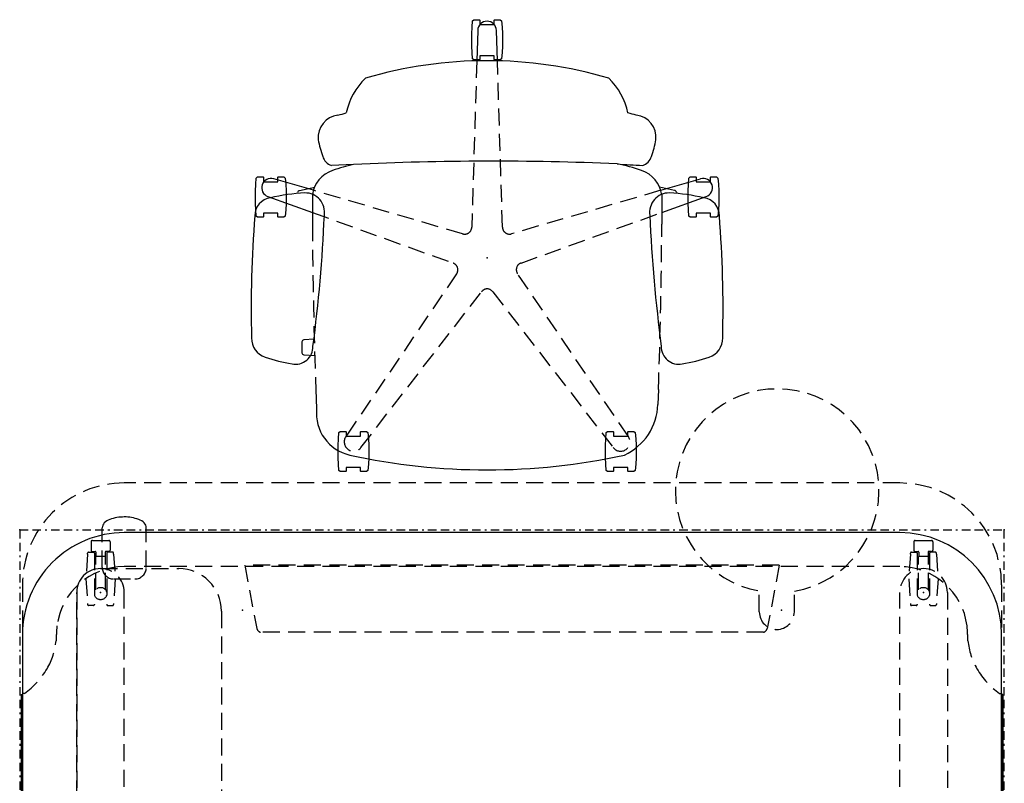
# Model space of a CAD drawing. Header units: inches. Extents: x 3 to 890, y -47 to 78.
# Tile 11 of 98: x 163 to 221, y 33 to 78. Entities that reach past the tile are written whole.
import ezdxf
from ezdxf.enums import TextEntityAlignment as Align

# ---------------------------------------------------------------- set-up
doc = ezdxf.new("R2010")
doc.units = ezdxf.units.IN
doc.header["$MEASUREMENT"] = 0
doc.linetypes.add('BORDER', pattern=[1.75, 0.5, -0.25, 0.5, -0.25, 0, -0.25])
doc.linetypes.add('DASHEDX2', pattern=[1.5, 1, -0.5])
for name, color, linetype in [('A-FURN-P-SEAT', 12, 'Continuous'), ('A-FURN-P-TABLE', 3, 'Continuous'), ('A-FURN-P-TABLE-BORDER', 2, 'Continuous'), ('A-FURN-P-TABLE-EXTENDED-HEIGHT', 3, 'Continuous'), ('A-FURN-P-TABLE-SUPPORT', 202, 'Continuous'), ('A-FURN-P-TEXT_UTEXT', 7, 'Continuous'), ('PSATTR', 7, 'Continuous')]:
    doc.layers.add(name, color=color, linetype=linetype)
doc.styles.add('PMSymText', font='txt.shx', dxfattribs={"width": 0.65})
doc.styles.get("Standard").update_dxf_attribs({"font": 'arial.ttf'})

# ---------------------------------------------------------------- blocks, each defined once
blk = doc.blocks.new('TFPA-2958-LJSTCUNN-2D')
at = {"layer": 'A-FURN-P-TABLE'}
for p, q in [((6.16, -0.16), (22.911, -0.16)), ((22.911, -1.447), (22.911, -0.16)), ((35.089, -1.447), (35.089, -0.16)), ((35.089, -0.16), (51.84, -0.16)), ((23.811, -2.36), (34.189, -2.36)), ((0.16, -6.16), (0.16, -22.84)), ((57.84, -22.84), (57.84, -6.16)), ((6.16, -28.84), (51.84, -28.84))]:
    blk.add_line(p, q, dxfattribs=at)
at = {"layer": 'A-FURN-P-TABLE', "linetype": 'DASHEDX2'}
for p, q in [((0.278, -19.376, 0), (0.16, -19.376, 0)), ((57.722, -19.376, 0), (57.84, -19.376, 0)), ((6.16, -26.84), (51.84, -26.84))]:
    blk.add_line(p, q, dxfattribs=at)
at = {"layer": 'A-FURN-P-TABLE'}
for centre, radius, start, end in [((6.16, -6.16), 6, 90, 180), ((51.84, -6.16), 6, 0, 90), ((23.818, -1.454), 0.907, 179.57049, 269.57049), ((34.182, -1.454), 0.907, 270.42951, 0.42951), ((6.16, -22.84), 6, 180, 270), ((51.84, -22.84), 6, 270, 0)]:
    blk.add_arc(centre, radius, start, end, dxfattribs=at)
at = {"layer": 'A-FURN-P-TABLE', "linetype": 'DASHEDX2'}
for centre, radius, start, end in [((-2.542, -23.322, 0), 4.85, 31.02446, 54.44186), ((60.542, -23.322, 0), 4.85, 125.55814, 148.97554), ((-1.948, -22.874, 0), 4.11, 5.55567, 29.95541), ((59.948, -22.874, 0), 4.11, 150.04459, 174.44433), ((17.832, -22.031), 15.695, 181.62728, 184.81905), ((40.168, -22.031), 15.695, 355.18095, 358.37272), ((6.167, -22.832), 4.008, 187.41588, 269.89911), ((51.833, -22.832), 4.008, 270.10089, 352.58412)]:
    blk.add_arc(centre, radius, start, end, dxfattribs=at)
at = {"layer": 'A-FURN-P-TABLE'}
for p in [(0, 0), (58, 0), (13.128, -24.277), (44.872, -24.277), (4.756, -25.326), (53.244, -25.326), (0, -29), (58, -29)]:
    blk.add_point(p, dxfattribs=at)
at = {"layer": 'A-FURN-P-TABLE-BORDER', "linetype": 'BORDER'}
for p, q in [((58, 0), (0, 0)), ((0, 0), (0, -29)), ((58, -29), (58, 0)), ((58, -29), (0, -29))]:
    blk.add_line(p, q, dxfattribs=at)
at = {"layer": 'A-FURN-P-TABLE-EXTENDED-HEIGHT', "linetype": 'DASHEDX2'}
for p, q in [((0.16, -25.765), (0.16, -22.84)), ((57.84, -25.765), (57.84, -22.84)), ((6.16, -31.765), (51.84, -31.765))]:
    blk.add_line(p, q, dxfattribs=at)
for centre, start, end in [((6.16, -25.765), 180, 270), ((51.84, -25.765), 270, 0)]:
    blk.add_arc(centre, 6, start, end, dxfattribs=at)
at = {"layer": 'A-FURN-P-TABLE-SUPPORT'}
for p, q in [((7.856, 0.987), (50.144, 0.987)), ((50.541, -28.777), (50.541, -29.119))]:
    blk.add_line(p, q, dxfattribs=at)
at = {"layer": 'A-FURN-P-TABLE-SUPPORT', "linetype": 'DASHEDX2'}
for p, q in [((11.19, -0.41), (11.19, -11.98)), ((11.324, -0.41), (11.19, -0.41)), ((11.324, -1.16), (11.324, -0.41)), ((12.112, -0.469), (13.844, -0.469)), ((45.888, -0.469), (44.156, -0.469)), ((46.676, -1.16), (46.676, -0.41)), ((46.676, -0.41), (46.81, -0.41)), ((46.81, -0.41), (46.81, -11.98)), ((11.94, -1.16), (11.324, -1.16)), ((11.994, -5.709), (11.994, -0.587)), ((13.962, -5.709), (13.962, -0.587)), ((44.038, -5.709), (44.038, -0.587)), ((46.006, -5.709), (46.006, -0.587)), ((46.06, -1.16), (46.676, -1.16)), ((4.151, -3.04), (4.249, -1.59)), ((4.249, -1.59), (4.249, -1.525)), ((4.593, -1.465), (4.309, -1.465)), ((4.653, -4.555), (4.653, -1.525)), ((5.381, -4.555), (5.381, -1.525)), ((5.441, -1.465), (5.725, -1.465)), ((5.785, -1.59), (5.785, -1.525)), ((5.883, -3.04), (5.785, -1.59)), ((12.19, -11.23), (12.19, -1.41)), ((45.81, -11.23), (45.81, -1.41)), ((52.117, -3.04), (52.215, -1.59)), ((52.215, -1.59), (52.215, -1.525)), ((52.559, -1.465), (52.275, -1.465)), ((52.619, -4.555), (52.619, -1.525)), ((53.347, -4.555), (53.347, -1.525)), ((53.407, -1.465), (53.691, -1.465)), ((53.751, -1.59), (53.751, -1.525)), ((53.849, -3.04), (53.751, -1.59)), ((4.725, -2.391), (4.725, -4.365)), ((5.308, -2.391), (5.309, -4.365)), ((52.691, -2.391), (52.691, -4.365)), ((53.274, -2.391), (53.275, -4.365)), ((4.249, -4.485), (4.151, -3.04)), ((5.785, -4.485), (5.883, -3.04)), ((52.215, -4.485), (52.117, -3.04)), ((53.751, -4.485), (53.849, -3.04)), ((3.356, -25.326), (3.356, -3.513)), ((54.644, -25.326), (54.644, -3.513)), ((4.249, -4.485), (4.249, -4.555)), ((4.309, -4.615), (4.593, -4.615)), ((4.725, -4.365), (5.309, -4.365)), ((5.725, -4.615), (5.441, -4.615)), ((5.785, -4.485), (5.785, -4.555)), ((8.156, -4.383), (11.19, -4.383)), ((12.19, -4.383), (45.809, -4.383)), ((49.844, -4.383), (46.811, -4.383)), ((52.215, -4.485), (52.215, -4.555)), ((52.275, -4.615), (52.559, -4.615)), ((52.691, -4.365), (53.275, -4.365)), ((53.691, -4.615), (53.407, -4.615)), ((53.751, -4.485), (53.751, -4.555)), ((12.092, -5.91), (12.092, -5.825)), ((12.112, -5.827), (13.844, -5.827)), ((12.191, -6.085), (12.191, -6.026)), ((13.746, -6.028), (12.21, -6.028)), ((12.309, -6.202), (13.648, -6.202)), ((13.766, -6.085), (13.766, -6.026)), ((13.864, -5.91), (13.864, -5.825)), ((44.136, -5.91), (44.136, -5.825)), ((45.888, -5.827), (44.156, -5.827)), ((44.234, -6.085), (44.234, -6.026)), ((44.254, -6.028), (45.79, -6.028)), ((45.691, -6.202), (44.352, -6.202)), ((45.809, -6.085), (45.809, -6.026)), ((45.908, -5.91), (45.908, -5.825)), ((6.156, -6.383), (6.156, -25.326)), ((51.844, -6.383), (51.844, -25.326)), ((11.324, -11.98), (11.324, -11.48)), ((11.324, -11.48), (11.94, -11.48)), ((46.676, -11.48), (46.06, -11.48)), ((46.676, -11.98), (46.676, -11.48)), ((11.19, -11.98), (11.324, -11.98)), ((46.81, -11.98), (46.676, -11.98)), ((3.901, -26.121), (3.999, -24.671)), ((3.999, -24.671), (3.999, -24.606)), ((4.343, -24.546), (4.059, -24.546)), ((4.403, -27.636), (4.403, -24.606)), ((5.131, -27.636), (5.131, -24.606)), ((5.191, -24.546), (5.475, -24.546)), ((5.535, -24.671), (5.535, -24.606)), ((5.633, -26.121), (5.535, -24.671)), ((52.367, -26.121), (52.465, -24.671)), ((52.465, -24.671), (52.465, -24.606)), ((52.809, -24.546), (52.525, -24.546)), ((52.869, -27.636), (52.869, -24.606)), ((53.597, -27.636), (53.597, -24.606)), ((53.657, -24.546), (53.941, -24.546)), ((54.001, -24.671), (54.001, -24.606)), ((54.099, -26.121), (54.001, -24.671)), ((4.475, -25.472), (4.475, -27.446)), ((5.058, -25.472), (5.059, -27.446)), ((52.941, -25.472), (52.941, -27.446)), ((53.524, -25.472), (53.525, -27.446)), ((3.999, -27.566), (3.901, -26.121)), ((5.535, -27.566), (5.633, -26.121)), ((52.47, -26.117), (51.21, -26.117)), ((52.465, -27.566), (52.367, -26.121)), ((54.001, -27.566), (54.099, -26.121)), ((50.541, -26.787), (50.541, -28.777)), ((53.139, -26.787), (53.139, -28.777)), ((3.999, -27.566), (3.999, -27.636)), ((4.059, -27.696), (4.343, -27.696)), ((4.205, -28.305), (4.205, -27.805)), ((4.28, -27.73), (4.461, -27.73)), ((4.475, -27.446), (5.059, -27.446)), ((4.491, -27.7), (4.491, -27.446)), ((5.043, -27.7), (5.043, -27.446)), ((5.255, -27.73), (5.073, -27.73)), ((5.475, -27.696), (5.191, -27.696)), ((5.33, -28.305), (5.33, -27.805)), ((5.535, -27.566), (5.535, -27.636)), ((52.465, -27.566), (52.465, -27.636)), ((52.525, -27.696), (52.809, -27.696)), ((52.671, -28.305), (52.671, -27.805)), ((52.746, -27.73), (52.927, -27.73)), ((52.941, -27.446), (53.525, -27.446)), ((52.957, -27.7), (52.957, -27.446)), ((53.509, -27.7), (53.509, -27.446)), ((53.721, -27.73), (53.539, -27.73)), ((53.941, -27.696), (53.657, -27.696)), ((53.796, -28.305), (53.796, -27.805)), ((54.001, -27.566), (54.001, -27.636)), ((5.255, -28.38), (4.268, -28.38)), ((53.721, -28.38), (52.734, -28.38)), ((53.139, -28.777), (53.139, -29.119))]:
    blk.add_line(p, q, dxfattribs=at)
for centre in [(5.017, -2.174), (52.983, -2.174), (4.767, -25.255), (53.233, -25.255)]:
    blk.add_circle(centre, 0.364, dxfattribs=at)
at = {"layer": 'A-FURN-P-TABLE-SUPPORT'}
for centre, radius, start, end in [((7.853, -3.501), 4.488, 89.96329, 131.88865), ((50.147, -3.501), 4.488, 48.11135, 90.03671), ((50.985, -29.11), 0.444, 181.07976, 223.26437), ((51.22, -28.892), 0.765, 223.11971, 252.20416), ((52.46, -28.892), 0.765, 287.79584, 316.88029), ((52.695, -29.11), 0.444, 316.73563, 358.92024), ((51.851, -27.103), 2.662, 251.05223, 269.81832), ((51.829, -27.102), 2.663, 270.27965, 288.9466)]:
    blk.add_arc(centre, radius, start, end, dxfattribs=at)
at = {"layer": 'A-FURN-P-TABLE-SUPPORT', "linetype": 'DASHEDX2'}
for centre, radius, start, end in [((7.849, -3.512), 4.493, 131.75935, 180.01679), ((12.112, -0.587), 0.118, 89.78647, 179.78486), ((13.845, -0.587), 0.118, 0.21514, 90.21353), ((44.155, -0.587), 0.118, 89.78647, 179.78486), ((45.888, -0.587), 0.118, 0.21514, 90.21353), ((50.151, -3.512), 4.493, 359.98321, 48.24065), ((11.94, -1.41), 0.25, 0, 90), ((46.06, -1.41), 0.25, 90, 180), ((4.344, -1.56), 0.101, 110.17852, 159.81195), ((4.574, -1.544), 0.081, 13.40552, 76.59447), ((5.46, -1.544), 0.081, 103.40553, 166.59448), ((5.69, -1.56), 0.101, 20.18805, 69.82148), ((52.31, -1.56), 0.101, 110.17852, 159.81195), ((52.54, -1.544), 0.081, 13.40552, 76.59447), ((53.426, -1.544), 0.081, 103.40553, 166.59448), ((53.656, -1.56), 0.101, 20.18805, 69.82148), ((4.344, -4.521), 0.101, 200.18805, 249.82148), ((4.574, -4.537), 0.081, 283.40553, 346.59448), ((5.46, -4.537), 0.081, 193.40552, 256.59447), ((5.69, -4.521), 0.101, 290.17852, 339.81195), ((8.156, -6.383), 2, 90, 180), ((49.844, -6.383), 2, 0, 90), ((52.31, -4.521), 0.101, 200.18805, 249.82148), ((52.54, -4.537), 0.081, 283.40553, 346.59448), ((53.426, -4.537), 0.081, 193.40552, 256.59447), ((53.656, -4.521), 0.101, 290.17852, 339.81195), ((12.112, -5.709), 0.118, 180.21514, 270.21353), ((13.845, -5.709), 0.118, 269.78647, 359.78486), ((44.155, -5.709), 0.118, 180.21514, 270.21353), ((45.888, -5.709), 0.118, 269.78647, 359.78486), ((12.21, -5.91), 0.118, 180.21514, 270.21353), ((12.308, -6.084), 0.118, 180.21514, 270.21353), ((13.648, -6.084), 0.118, 269.78647, 359.78486), ((13.746, -5.91), 0.118, 269.78647, 359.78486), ((44.254, -5.91), 0.118, 180.21514, 270.21353), ((44.352, -6.084), 0.118, 180.21514, 270.21353), ((45.692, -6.084), 0.118, 269.78647, 359.78486), ((45.79, -5.91), 0.118, 269.78647, 359.78486), ((11.94, -11.23), 0.25, 270, 360), ((46.06, -11.23), 0.25, 180, 270), ((4.094, -24.641), 0.101, 110.17852, 159.81195), ((4.324, -24.625), 0.081, 13.40552, 76.59447), ((5.21, -24.625), 0.081, 103.40553, 166.59448), ((5.44, -24.641), 0.101, 20.18805, 69.82148), ((52.56, -24.641), 0.101, 110.17852, 159.81195), ((52.79, -24.625), 0.081, 13.40552, 76.59447), ((53.676, -24.625), 0.081, 103.40553, 166.59448), ((53.906, -24.641), 0.101, 20.18805, 69.82148), ((4.756, -25.326), 1.4, 180, 0), ((53.244, -25.326), 1.4, 180, 0), ((51.21, -26.787), 0.669, 90.00219, 179.99781), ((52.47, -26.787), 0.669, 0.00219, 89.99781), ((4.094, -27.602), 0.101, 200.18805, 249.82148), ((4.28, -27.805), 0.075, 90, 180), ((4.324, -27.618), 0.081, 283.40553, 346.59448), ((4.461, -27.7), 0.03, 269.99973, 0.00011), ((5.073, -27.7), 0.03, 179.99989, 270.00027), ((5.21, -27.618), 0.081, 193.40552, 256.59447), ((5.255, -27.805), 0.075, 0, 90), ((5.44, -27.602), 0.101, 290.17852, 339.81195), ((52.56, -27.602), 0.101, 200.18805, 249.82148), ((52.746, -27.805), 0.075, 90, 180), ((52.79, -27.618), 0.081, 283.40553, 346.59448), ((52.927, -27.7), 0.03, 269.99973, 0.00011), ((53.539, -27.7), 0.03, 179.99989, 270.00027), ((53.676, -27.618), 0.081, 193.40552, 256.59447), ((53.721, -27.805), 0.075, 0, 90), ((53.906, -27.602), 0.101, 290.17852, 339.81195), ((4.28, -28.305), 0.075, 180, 270), ((5.255, -28.305), 0.075, 270, 0), ((52.746, -28.305), 0.075, 180, 270), ((53.721, -28.305), 0.075, 270, 0)]:
    blk.add_arc(centre, radius, start, end, dxfattribs=at)
at = {"layer": 'A-FURN-P-TEXT_UTEXT', "style": 'PMSymText', "width": 0.65, "flags": 8}
for tag, p in [('PSUT1', (27.992, -37.769)), ('PSUT3', (27.992, -49.769))]:
    blk.add_attdef(tag, text='', height=4, dxfattribs=at).set_placement(p, align=Align.CENTER)
at = {"layer": 'A-FURN-P-TEXT_UTEXT', "style": 'PMSymText', "width": 0.65}
blk.add_attdef('PSUT2', text='', height=4, dxfattribs=at).set_placement((27.992, -43.769), align=Align.CENTER)
at = {"layer": 'PSATTR', "flags": 1}
for tag in ['PSON', 'PSMC', 'PSDH', 'PSPN', 'PSQT', 'PSEC', 'PST5', 'PST4', 'PST3', 'PST2', 'PST1']:
    blk.add_attdef(tag, text='', height=1, dxfattribs=at).set_placement((0, 0), align=Align.TOP_CENTER)
blk = doc.blocks.new('ATTL-0258-PPT-2D')
at = {"layer": 'A-FURN-P-TABLE'}
for p, q in [((6.129, -0.093), (22.88, -0.093)), ((22.88, -0.129), (6.129, -0.129)), ((22.88, -0.093), (22.88, -0.129)), ((35.12, -0.093), (35.12, -0.129)), ((35.12, -0.093), (51.871, -0.093)), ((51.871, -0.129), (35.12, -0.129)), ((0.093, -19.309), (0.093, -6.129)), ((0.129, -19.309), (0.129, -6.129)), ((57.871, -19.309), (57.871, -6.129)), ((57.907, -19.309), (57.907, -6.129)), ((0.093, -19.309), (0.129, -19.309)), ((57.907, -19.309), (57.871, -19.309))]:
    blk.add_line(p, q, dxfattribs=at)
for centre, radius, start, end in [((6.129, -6.129), 6.036, 90, 180), ((6.129, -6.129), 6, 90, 180), ((51.871, -6.129), 6.036, 0, 90), ((51.871, -6.129), 6, 0, 90)]:
    blk.add_arc(centre, radius, start, end, dxfattribs=at)
for p in [(0, 0), (58, 0)]:
    blk.add_point(p, dxfattribs=at)
at = {"layer": 'A-FURN-P-TEXT_UTEXT', "style": 'PMSymText', "width": 0.65, "flags": 8}
for tag, p in [('PSUT1', (27.99, -25.311)), ('PSUT3', (27.99, -37.311))]:
    blk.add_attdef(tag, text='', height=4, dxfattribs=at).set_placement(p, align=Align.CENTER)
at = {"layer": 'A-FURN-P-TEXT_UTEXT', "style": 'PMSymText', "width": 0.65}
blk.add_attdef('PSUT2', text='', height=4, dxfattribs=at).set_placement((27.99, -31.311), align=Align.CENTER)
at = {"layer": 'PSATTR', "flags": 1}
for tag in ['PSON', 'PSMC', 'PSDH', 'PSPN', 'PSQT', 'PSEC', 'PST5', 'PST4', 'PST3', 'PST2', 'PST1']:
    blk.add_attdef(tag, text='', height=1, dxfattribs=at).set_placement((0, 0), align=Align.TOP_CENTER)
blk = doc.blocks.new('ATTR-1301-L-2D')
at = {"layer": 'A-FURN-P-TABLE', "linetype": 'DASHEDX2'}
for p, q in [((-0.76, 0.1), (-0.76, -1.123)), ((1.304, 0.1), (1.304, -1.13))]:
    blk.add_line(p, q, dxfattribs=at)
for centre, radius, start, end in [((0.272, 0.1), 1.032, 0, 180), ((0.25, -7.033), 5.996, 99.69736, 79.87611)]:
    blk.add_arc(centre, radius, start, end, dxfattribs=at)
at = {"layer": 'A-FURN-P-TEXT_UTEXT', "style": 'PMSymText', "width": 0.65, "flags": 8}
for tag, p in [('PSUT1', (0.25, -19.029)), ('PSUT3', (0.25, -31.029))]:
    blk.add_attdef(tag, text='', height=4, dxfattribs=at).set_placement(p, align=Align.CENTER)
at = {"layer": 'A-FURN-P-TEXT_UTEXT', "style": 'PMSymText', "width": 0.65}
blk.add_attdef('PSUT2', text='', height=4, dxfattribs=at).set_placement((0.25, -25.029), align=Align.CENTER)
at = {"layer": 'PSATTR', "flags": 1}
for tag in ['PSON', 'PSMC', 'PSDH', 'PSPN', 'PSQT', 'PSEC', 'PST5', 'PST4', 'PST3', 'PST2', 'PST1']:
    blk.add_attdef(tag, text='', height=1, dxfattribs=at).set_placement((0, 0), align=Align.TOP_CENTER)
blk = doc.blocks.new('ATTS-1011-PORT-2D')
at = {"layer": 'A-FURN-P-TABLE', "linetype": 'DASHEDX2'}
for p, q in [((-9.219, 26.319), (-3.1, 26.319)), ((-9.219, 26.319), (-9.219, 25.046)), ((-9.219, 25.046), (-7.123, 25.046)), ((-7.123, 1.1), (-7.123, 25.046)), ((1.4, 22.584), (1.4, 0)), ((0, -1.4), (-4.623, -1.4))]:
    blk.add_line(p, q, dxfattribs=at)
for centre, radius, start, end in [((-3.228, 21.586), 4.734, 12.16999, 88.45031), ((-4.623, 1.1), 2.5, 180, 270), ((0, 0), 1.4, 270, 360)]:
    blk.add_arc(centre, radius, start, end, dxfattribs=at)
blk.add_point((0, 0), dxfattribs=at)
at = {"layer": 'A-FURN-P-TEXT_UTEXT', "style": 'PMSymText', "width": 0.65, "flags": 8}
for tag, p in [('PSUT1', (-3.6, -12.797)), ('PSUT3', (-3.6, -24.797))]:
    blk.add_attdef(tag, text='', height=4, dxfattribs=at).set_placement(p, align=Align.CENTER)
at = {"layer": 'A-FURN-P-TEXT_UTEXT', "style": 'PMSymText', "width": 0.65}
blk.add_attdef('PSUT2', text='', height=4, dxfattribs=at).set_placement((-3.6, -18.797), align=Align.CENTER)
at = {"layer": 'PSATTR', "flags": 1}
for tag in ['PSON', 'PSMC', 'PSDH', 'PSPN', 'PSQT', 'PSEC', 'PST5', 'PST4', 'PST3', 'PST2', 'PST1']:
    blk.add_attdef(tag, text='', height=1, dxfattribs=at).set_placement((0, 0), align=Align.TOP_CENTER)
blk = doc.blocks.new('AUTG-0158-P-2D')
at = {"layer": 'A-FURN-P-TABLE', "linetype": 'DASHEDX2'}
for p, q in [((13.255, -26.926), (13.964, -23.192)), ((14.18, -22.976), (43.82, -22.976)), ((44.745, -26.926), (44.036, -23.192)), ((13.255, -26.926), (44.745, -26.926))]:
    blk.add_line(p, q, dxfattribs=at)
for centre, start, end in [((14.307, -23.319), 110.36531, 159.63469), ((43.693, -23.319), 20.36531, 69.63469)]:
    blk.add_arc(centre, 0.366, start, end, dxfattribs=at)
for p in [(0, 0), (58, 0), (0, -29), (58, -29)]:
    blk.add_point(p, dxfattribs=at)
at = {"layer": 'A-FURN-P-TEXT_UTEXT', "style": 'PMSymText', "width": 0.65, "flags": 8}
for tag, p in [('PSUT1', (27.99, -35.002)), ('PSUT3', (27.99, -47.002))]:
    blk.add_attdef(tag, text='', height=4, dxfattribs=at).set_placement(p, align=Align.CENTER)
at = {"layer": 'A-FURN-P-TEXT_UTEXT', "style": 'PMSymText', "width": 0.65}
blk.add_attdef('PSUT2', text='', height=4, dxfattribs=at).set_placement((27.99, -41.002), align=Align.CENTER)
at = {"layer": 'PSATTR', "flags": 1}
for tag in ['PSON', 'PSMC', 'PSDH', 'PSPN', 'PSQT', 'PSEC', 'PST5', 'PST4', 'PST3', 'PST2', 'PST1']:
    blk.add_attdef(tag, text='', height=1, dxfattribs=at).set_placement((0, 0), align=Align.TOP_CENTER)
blk = doc.blocks.new('SFT-XX-71-2D')
at = {"layer": 'A-FURN-P-SEAT'}
for p, q in [((-4.768, 13.518), (-4.706, 13.594)), ((-4.768, 13.183), (-4.768, 13.518)), ((-4.706, 13.594), (-4.334, 13.624)), ((-4.334, 13.624), (-3.96, 13.642)), ((-3.96, 13.642), (-3.587, 13.648)), ((-3.587, 13.648), (-3.213, 13.642)), ((-3.213, 13.642), (-2.84, 13.624)), ((-2.84, 13.624), (-2.467, 13.594)), ((-2.467, 13.594), (-2.405, 13.518)), ((-2.405, 13.518), (-2.405, 13.183)), ((-4.748, 13.164), (-4.768, 13.183)), ((-4.483, 13.164), (-4.748, 13.164)), ((-4.483, 12.321), (-4.483, 13.164)), ((-2.676, 10.291), (-3.617, 12.913)), ((-2.425, 13.164), (-2.643, 13.164)), ((-2.643, 13.164), (-2.643, 12.321)), ((-2.405, 13.183), (-2.425, 13.164)), ((-4.768, 12.301), (-4.748, 12.321)), ((-4.768, 11.967), (-4.768, 12.301)), ((-4.748, 12.321), (-4.483, 12.321)), ((-3.981, 10.231), (-4.664, 12.572)), ((-2.643, 12.321), (-2.425, 12.321)), ((-2.425, 12.321), (-2.405, 12.301)), ((-2.405, 12.301), (-2.405, 11.967)), ((-4.706, 11.89), (-4.768, 11.967)), ((-4.334, 11.861), (-4.706, 11.89)), ((-3.932, 11.843), (-4.334, 11.861)), ((-3.587, 11.837), (-3.932, 11.843)), ((-3.213, 11.843), (-3.587, 11.837)), ((-2.84, 11.861), (-3.213, 11.843)), ((-2.467, 11.89), (-2.84, 11.861)), ((-2.405, 11.967), (-2.467, 11.89)), ((-3.979, 11.048), (-4.174, 10.147)), ((-3.965, 11.079), (-3.979, 11.048)), ((-3.943, 11.106), (-3.965, 11.079)), ((-3.915, 11.129), (-3.943, 11.106)), ((-3.868, 11.158), (-3.915, 11.129)), ((-3.847, 11.167), (-3.868, 11.158)), ((-3.796, 11.188), (-3.847, 11.167)), ((-3.711, 10.293), (-1.987, 10.29)), ((7.75, 10.088), (8.62, 10.058)), ((10.212, 8.65), (10.273, 8.727)), ((10.273, 8.727), (10.646, 8.757)), ((10.646, 8.757), (11.019, 8.775)), ((11.019, 8.775), (11.393, 8.781)), ((11.393, 8.781), (11.767, 8.775)), ((11.767, 8.775), (12.14, 8.757)), ((12.14, 8.757), (12.512, 8.727)), ((12.512, 8.727), (12.574, 8.65)), ((10.212, 8.316), (10.212, 8.65)), ((10.232, 8.296), (10.212, 8.316)), ((10.497, 8.296), (10.232, 8.296)), ((10.497, 7.454), (10.497, 8.296)), ((12.554, 8.296), (12.337, 8.296)), ((12.337, 8.296), (12.337, 7.454)), ((12.574, 8.316), (12.554, 8.296)), ((12.574, 8.65), (12.574, 8.316)), ((10.212, 7.434), (10.232, 7.454)), ((10.212, 7.1), (10.212, 7.434)), ((10.273, 7.023), (10.212, 7.1)), ((10.232, 7.454), (10.497, 7.454)), ((10.646, 6.994), (10.273, 7.023)), ((11.048, 6.976), (10.646, 6.994)), ((11.393, 6.97), (11.048, 6.976)), ((11.767, 6.976), (11.393, 6.97)), ((12.14, 6.994), (11.767, 6.976)), ((12.512, 7.023), (12.14, 6.994)), ((12.337, 7.454), (12.554, 7.454)), ((12.574, 7.1), (12.512, 7.023)), ((12.554, 7.454), (12.574, 7.434)), ((12.574, 7.434), (12.574, 7.1)), ((-14.025, 0.775), (-13.964, 0.852)), ((-14.025, 0.441), (-14.025, 0.775)), ((-13.964, 0.852), (-13.591, 0.882)), ((-13.591, 0.882), (-13.218, 0.9)), ((-11.605, 0.605), (-13.398, 0.551)), ((-13.218, 0.9), (-12.844, 0.906)), ((-12.844, 0.906), (-12.471, 0.9)), ((-12.471, 0.9), (-12.097, 0.882)), ((-12.097, 0.882), (-11.725, 0.852)), ((-11.725, 0.852), (-11.663, 0.775)), ((-11.663, 0.775), (-11.663, 0.441)), ((-14.006, 0.421), (-14.025, 0.441)), ((-13.741, 0.421), (-14.006, 0.421)), ((-13.741, -0.421), (-13.741, 0.421)), ((-11.683, 0.421), (-11.901, 0.421)), ((-11.901, 0.421), (-11.901, -0.421)), ((-11.663, 0.441), (-11.683, 0.421)), ((-14.025, -0.441), (-14.006, -0.421)), ((-14.025, -0.775), (-14.025, -0.441)), ((-14.006, -0.421), (-13.741, -0.421)), ((-13.398, -0.551), (-11.605, -0.605)), ((-11.901, -0.421), (-11.683, -0.421)), ((-11.683, -0.421), (-11.663, -0.441)), ((-11.663, -0.441), (-11.663, -0.775)), ((-13.964, -0.852), (-14.025, -0.775)), ((-13.591, -0.882), (-13.964, -0.852)), ((-13.19, -0.9), (-13.591, -0.882)), ((-12.844, -0.906), (-13.19, -0.9)), ((-12.471, -0.9), (-12.844, -0.906)), ((-12.097, -0.882), (-12.471, -0.9)), ((-11.725, -0.852), (-12.097, -0.882)), ((-11.663, -0.775), (-11.725, -0.852)), ((10.212, -7.1), (10.273, -7.023)), ((10.212, -7.434), (10.212, -7.1)), ((10.232, -7.454), (10.212, -7.434)), ((10.497, -7.454), (10.232, -7.454)), ((10.273, -7.023), (10.646, -6.993)), ((10.497, -8.296), (10.497, -7.454)), ((10.646, -6.993), (11.019, -6.976)), ((11.019, -6.976), (11.393, -6.97)), ((11.393, -6.97), (11.767, -6.976)), ((11.767, -6.976), (12.14, -6.993)), ((12.14, -6.993), (12.512, -7.023)), ((12.554, -7.454), (12.337, -7.454)), ((12.337, -7.454), (12.337, -8.296)), ((12.512, -7.023), (12.574, -7.1)), ((12.574, -7.434), (12.554, -7.454)), ((12.574, -7.1), (12.574, -7.434)), ((-5.499, -7.864), (-5.445, -9.166)), ((10.212, -8.316), (10.232, -8.296)), ((10.212, -8.65), (10.212, -8.316)), ((10.273, -8.727), (10.212, -8.65)), ((10.232, -8.296), (10.497, -8.296)), ((12.337, -8.296), (12.554, -8.296)), ((12.574, -8.65), (12.512, -8.727)), ((12.554, -8.296), (12.574, -8.316)), ((12.574, -8.316), (12.574, -8.65)), ((10.646, -8.757), (10.273, -8.727)), ((11.048, -8.775), (10.646, -8.757)), ((11.393, -8.781), (11.048, -8.775)), ((11.767, -8.775), (11.393, -8.781)), ((12.14, -8.757), (11.767, -8.775)), ((12.512, -8.727), (12.14, -8.757)), ((-3.983, -10.236), (-4.664, -12.572)), ((-3.979, -11.048), (-4.174, -10.147)), ((-3.711, -10.293), (-1.987, -10.29)), ((-3.617, -12.913), (-2.676, -10.291)), ((7.75, -10.088), (8.884, -10.044)), ((-3.965, -11.079), (-3.979, -11.048)), ((-3.943, -11.106), (-3.965, -11.079)), ((-3.915, -11.129), (-3.943, -11.106)), ((-3.868, -11.158), (-3.915, -11.129)), ((-4.768, -11.967), (-4.706, -11.89)), ((-4.768, -12.301), (-4.768, -11.967)), ((-4.706, -11.89), (-4.334, -11.861)), ((-4.334, -11.861), (-3.96, -11.843)), ((-3.96, -11.843), (-3.587, -11.837)), ((-3.587, -11.837), (-3.213, -11.843)), ((-3.213, -11.843), (-2.84, -11.861)), ((-2.84, -11.861), (-2.467, -11.89)), ((-2.467, -11.89), (-2.405, -11.967)), ((-2.405, -11.967), (-2.405, -12.301)), ((-4.748, -12.321), (-4.768, -12.301)), ((-4.483, -12.321), (-4.748, -12.321)), ((-4.483, -13.164), (-4.483, -12.321)), ((-2.425, -12.321), (-2.643, -12.321)), ((-2.643, -12.321), (-2.643, -13.164)), ((-2.405, -12.301), (-2.425, -12.321)), ((-4.768, -13.183), (-4.748, -13.164)), ((-4.768, -13.517), (-4.768, -13.183)), ((-4.748, -13.164), (-4.483, -13.164)), ((-2.643, -13.164), (-2.425, -13.164)), ((-2.425, -13.164), (-2.405, -13.183)), ((-2.405, -13.183), (-2.405, -13.517)), ((-4.706, -13.594), (-4.768, -13.517)), ((-4.334, -13.624), (-4.706, -13.594)), ((-3.932, -13.642), (-4.334, -13.624)), ((-3.587, -13.648), (-3.932, -13.642)), ((-3.213, -13.642), (-3.587, -13.648)), ((-2.84, -13.624), (-3.213, -13.642)), ((-2.467, -13.594), (-2.84, -13.624)), ((-2.405, -13.517), (-2.467, -13.594))]:
    blk.add_line(p, q, dxfattribs=at)
at = {"layer": 'A-FURN-P-SEAT', "linetype": 'DASHEDX2'}
for p, q in [((-3.981, 10.231), (-1.418, 1.44)), ((0.301, 1.999), (-2.676, 10.291)), ((10.516, 8.321), (0.932, 1.794)), ((1.994, 0.332), (11.163, 7.43)), ((-1.808, 0.904), (-11.605, 0.605)), ((11.163, -7.43), (1.994, -0.332)), ((-11.605, -0.605), (-1.808, -0.904)), ((-1.418, -1.44), (-3.983, -10.236)), ((-2.676, -10.291), (0.301, -1.999)), ((0.932, -1.794), (10.516, -8.321)), ((4.789, -10.182), (4.821, -10.794)), ((5.703, -10.794), (5.736, -10.155)), ((4.821, -10.794), (4.831, -10.837)), ((4.831, -10.837), (4.857, -10.873)), ((4.857, -10.873), (4.895, -10.897)), ((4.895, -10.897), (4.939, -10.906)), ((4.939, -10.906), (5.585, -10.906)), ((5.585, -10.906), (5.629, -10.897)), ((5.629, -10.897), (5.666, -10.873)), ((5.666, -10.873), (5.692, -10.837)), ((5.692, -10.837), (5.703, -10.794))]:
    blk.add_line(p, q, dxfattribs=at)
at = {"layer": 'A-FURN-P-SEAT'}
for centre, radius, start, end in [((-2.483, 12.621), 1.065, 89.7456, 172.171), ((2.972, -55.953), 69.851, 88.57438, 94.47468), ((4.723, 12.702), 1.175, 18.67712, 90.65944), ((-4.135, 12.727), 0.551, 19.74679, 196.25321), ((6.843, 10.252), 10.681, 166.38697, 177.38314), ((-3.793, 9.822), 10.165, 9.45669, 18.68243), ((5.224, 11.288), 1.031, 268.92574, 11.42096), ((-2.687, 10.712), 1.14, 178.60909, 279.23098), ((-7.096, 8.627), 1.325, 84.06762, 173.03136), ((-7.925, 4.351), 5.677, 69.91499, 80.19732), ((-3.447, 8.514), 1.798, 98.43413, 161.02832), ((-6.438, 99.468), 89.967, 272.50569, 277.435), ((8.526, 6.673), 3.386, 24.75781, 88.40288), ((-6.207, 8.914), 0.802, 18.24361, 73.2306), ((16.392, 2.293), 25.639, 165.32672, 166.45749), ((-41.263, 10.646), 35.848, 355.22027, 357.63229), ((4.806, 5.617), 10.545, 160.71811, 168.83049), ((-7.74, 4.452), 3.926, 101.66185, 136.34053), ((163.562, 0.336), 169.26, 177.52035, 182.77709), ((-25.388, 0), 37.863, 347.66094, 12.33906), ((13.767, 0), 25.379, 163.6071, 196.3929), ((-13.382, 0), 0.551, 91.74679, 268.25321), ((-7.74, -4.452), 3.926, 223.65947, 258.33815), ((5.27, -5.465), 11.034, 192.56222, 199.23006), ((9.145, -7.54), 2.518, 264.06478, 347.34325), ((-97.843, -31.004), 92.151, 13.95057, 14.26518), ((-7.096, -8.627), 1.325, 186.96864, 275.93238), ((-6.207, -8.914), 0.802, 286.76971, 341.75459), ((-3.495, -8.572), 1.735, 197.68292, 262.84887), ((-7.925, -4.351), 5.677, 279.80268, 290.08501), ((-2.687, -10.712), 1.14, 80.76902, 181.39091), ((-6.438, -99.468), 89.967, 82.565, 87.49431), ((5.224, -11.288), 1.031, 348.57904, 91.07426), ((6.843, -10.252), 10.681, 182.61686, 193.61303), ((-3.793, -9.822), 10.165, 341.31757, 350.54331), ((-4.135, -12.727), 0.551, 163.74679, 340.25321), ((-2.483, -12.621), 1.065, 187.829, 270.2544), ((4.723, -12.702), 1.175, 269.34056, 341.32288), ((2.972, 55.953), 69.851, 265.52532, 271.42562)]:
    blk.add_arc(centre, radius, start, end, dxfattribs=at)
at = {"layer": 'A-FURN-P-SEAT', "linetype": 'DASHEDX2'}
for centre, radius, start, end in [((-3.397, -292.217), 302.51, 87.8883, 89.73301), ((10.826, 7.865), 0.551, 307.74679, 124.25321), ((0.657, 2.095), 0.369, 195.01752, 243.46189), ((0.687, 2.154), 0.435, 243.46189, 304.25321), ((-1.821, 1.323), 0.419, 271.74679, 16.25321), ((2.203, 0.011), 0.382, 123.01752, 193.26737), ((2.272, 0.027), 0.454, 193.26737, 232.25321), ((-1.821, -1.323), 0.419, 343.74679, 88.25321), ((0.696, -2.141), 0.419, 55.74679, 160.25321), ((10.826, -7.865), 0.551, 235.74679, 52.25321), ((-3.397, 292.217), 302.51, 270.26699, 272.1117)]:
    blk.add_arc(centre, radius, start, end, dxfattribs=at)
at = {"layer": 'A-FURN-P-SEAT'}
blk.add_point((0, 0), dxfattribs=at)
at = {"layer": 'A-FURN-P-TEXT_UTEXT', "style": 'PMSymText', "width": 0.65, "flags": 8}
for tag, p in [('PSUT1', (-0.725, -19.901)), ('PSUT3', (-0.725, -31.901))]:
    blk.add_attdef(tag, text='', height=4, dxfattribs=at).set_placement(p, align=Align.CENTER)
at = {"layer": 'A-FURN-P-TEXT_UTEXT', "style": 'PMSymText', "width": 0.65}
blk.add_attdef('PSUT2', text='', height=4, dxfattribs=at).set_placement((-0.725, -25.901), align=Align.CENTER)
at = {"layer": 'PSATTR', "flags": 1}
for tag in ['PSON', 'PSMC', 'PSDH', 'PSPN', 'PSQT', 'PSEC', 'PST5', 'PST4', 'PST3', 'PST2', 'PST1']:
    blk.add_attdef(tag, text='', height=1, dxfattribs=at).set_placement((0, 0), align=Align.TOP_CENTER)

msp = doc.modelspace()

# ---------------------------------------------------------------- block references
for name, p, rotation in [('SFT-XX-71-2D', (190.758, 64.027), 270), ('ATTR-1301-L-2D', (208.097, 43.291), 180), ('TFPA-2958-LJSTCUNN-2D', (221.225, 19.015), 180), ('AUTG-0158-P-2D', (221.225, 19.015), 180), ('ATTS-1011-PORT-2D', (167.981, 44.34), 180), ('ATTL-0258-PPT-2D', (221.225, 19.015), 180)]:
    msp.add_blockref(name, p, dxfattribs=dict(rotation=rotation))

doc.saveas('drawing.dxf')
